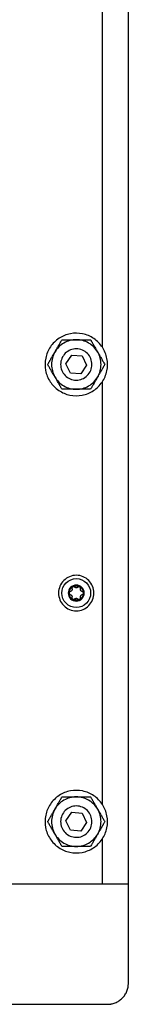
# Model space of a CAD drawing. Header units: millimetres. Extents: x -3787 to 418, y -511 to 3927.
# Tile 25 of 87: x -944 to -902, y -38 to 339. Entities that reach past the tile are written whole.
import ezdxf

# ---------------------------------------------------------------- set-up
doc = ezdxf.new("R2010")
doc.units = ezdxf.units.MM

msp = doc.modelspace()

# ---------------------------------------------------------------- linework, layer by layer
at = {"color": 7, "linetype": 'Continuous', "lineweight": 25}
for p, q in [((-902.01, 7.81), (-902.01, 1745.81)), ((-912.01, 375.58), (-912.01, 213.64)), ((-926, 207.31), (-923.74, 210.62)), ((-923.74, 210.62), (-919.75, 210.31)), ((-919.75, 210.31), (-918.02, 206.7)), ((-924.27, 203.71), (-926, 207.31)), ((-918.02, 206.7), (-920.28, 203.4)), ((-920.28, 203.4), (-924.27, 203.71)), ((-912.01, 200.38), (-912.01, 38.44)), ((-926, 32.11), (-923.74, 35.42)), ((-923.74, 35.42), (-919.75, 35.11)), ((-919.75, 35.11), (-918.02, 31.5)), ((-924.27, 28.51), (-926, 32.11)), ((-918.02, 31.5), (-920.28, 28.2)), ((-920.28, 28.2), (-924.27, 28.51)), ((-912.01, 25.18), (-912.01, 7.81)), ((-912.01, 7.81), (-1930.01, 7.81)), ((-902.01, -30.19), (-902.01, 7.81)), ((-1021.01, -38.19), (-910.01, -38.19))]:
    msp.add_line(p, q, dxfattribs=at)
for points, knots in [([(-910.26, 204.58), (-909.94, 206.11), (-909.93, 207.72), (-910.51, 210.8), (-911.12, 212.29), (-912.84, 214.91), (-913.96, 216.05), (-916.56, 217.82), (-918.04, 218.44), (-921.11, 219.08), (-922.71, 219.09), (-925.8, 218.5), (-927.28, 217.9), (-929.91, 216.18), (-931.05, 215.05), (-932.82, 212.45), (-933.44, 210.98), (-933.76, 209.44)], [0, 0, 0, 0, 0.125, 0.125, 0.25, 0.25, 0.375, 0.375, 0.5, 0.5, 0.625, 0.625, 0.75, 0.75, 0.875, 0.875, 1, 1, 1, 1]), ([(-930.24, 211.76), (-930.19, 211.84), (-930.1, 212), (-929.96, 212.24), (-929.82, 212.49), (-929.67, 212.73), (-929.46, 213.1), (-929.17, 213.6), (-928.83, 214.2), (-928.49, 214.78), (-928.16, 215.35), (-927.83, 215.93), (-927.61, 216.31), (-927.49, 216.51)], [0, 0, 0, 0, 0.048847, 0.097698, 0.146681, 0.195921, 0.245541, 0.372283, 0.501379, 0.620543, 0.742811, 0.869049, 1, 1, 1, 1]), ([(-926.76, 215.24), (-927.48, 214.82), (-928.14, 214.31), (-929.31, 213.14), (-929.82, 212.48), (-930.24, 211.76)], [0, 0, 0, 0, 0.5, 0.5, 1, 1, 1, 1]), ([(-927.49, 216.51), (-927.36, 216.51), (-927.1, 216.51), (-926.72, 216.51), (-926.33, 216.51), (-925.95, 216.51), (-925.58, 216.51), (-925.2, 216.51), (-924.72, 216.51), (-924.12, 216.51), (-923.49, 216.51), (-922.94, 216.51), (-922.47, 216.51), (-922.16, 216.51), (-922.01, 216.51)], [0, 0, 0, 0, 0.075958, 0.150258, 0.223026, 0.294404, 0.364543, 0.433612, 0.50179, 0.630049, 0.756002, 0.837959, 0.919102, 1, 1, 1, 1]), ([(-922.01, 216.51), (-922.84, 216.51), (-923.67, 216.4), (-925.27, 215.97), (-926.04, 215.65), (-926.76, 215.24)], [0, 0, 0, 0, 0.5, 0.5, 1, 1, 1, 1]), ([(-913.78, 211.76), (-914.2, 212.48), (-914.7, 213.14), (-915.88, 214.31), (-916.54, 214.82), (-917.98, 215.65), (-918.75, 215.97), (-920.35, 216.4), (-921.18, 216.51), (-922.01, 216.51)], [0, 0, 0, 0, 0.25, 0.25, 0.5, 0.5, 0.75, 0.75, 1, 1, 1, 1]), ([(-922.01, 216.51), (-921.91, 216.51), (-921.73, 216.51), (-921.45, 216.51), (-921.17, 216.51), (-920.89, 216.51), (-920.46, 216.51), (-919.89, 216.51), (-919.19, 216.51), (-918.52, 216.51), (-917.86, 216.51), (-917.19, 216.51), (-916.75, 216.51), (-916.52, 216.51)], [0, 0, 0, 0, 0.048847, 0.097698, 0.146681, 0.195921, 0.245541, 0.372283, 0.501379, 0.620543, 0.742811, 0.869049, 1, 1, 1, 1]), ([(-916.52, 216.51), (-916.46, 216.4), (-916.33, 216.17), (-916.14, 215.84), (-915.95, 215.51), (-915.76, 215.18), (-915.57, 214.85), (-915.38, 214.53), (-915.14, 214.11), (-914.84, 213.59), (-914.52, 213.04), (-914.25, 212.57), (-914.01, 212.16), (-913.86, 211.89), (-913.78, 211.76)], [0, 0, 0, 0, 0.075767, 0.149883, 0.222476, 0.293685, 0.363661, 0.432569, 0.50059, 0.629173, 0.755436, 0.837586, 0.918917, 1, 1, 1, 1]), ([(-932.98, 207.01), (-932.91, 207.12), (-932.78, 207.34), (-932.59, 207.68), (-932.4, 208.01), (-932.21, 208.34), (-932.02, 208.67), (-931.83, 208.99), (-931.59, 209.41), (-931.29, 209.93), (-930.97, 210.48), (-930.7, 210.95), (-930.47, 211.36), (-930.31, 211.63), (-930.24, 211.76)], [0, 0, 0, 0, 0.075958, 0.150258, 0.223026, 0.294404, 0.364543, 0.433612, 0.50179, 0.630049, 0.756002, 0.837959, 0.919102, 1, 1, 1, 1]), ([(-930.24, 211.76), (-930.65, 211.04), (-930.97, 210.27), (-931.4, 208.67), (-931.51, 207.84), (-931.51, 206.18), (-931.4, 205.35), (-930.97, 203.75), (-930.65, 202.98), (-930.24, 202.26)], [0, 0, 0, 0, 0.25, 0.25, 0.5, 0.5, 0.75, 0.75, 1, 1, 1, 1]), ([(-920.79, 212.88), (-921.56, 213.04), (-922.36, 213.05), (-923.9, 212.76), (-924.65, 212.46), (-925.96, 211.59), (-926.53, 211.03), (-927.41, 209.73), (-927.72, 208.99), (-928.04, 207.46), (-928.05, 206.66), (-927.75, 205.11), (-927.45, 204.37), (-926.59, 203.06), (-926.03, 202.49), (-924.73, 201.61), (-923.99, 201.29), (-923.22, 201.13)], [0, 0, 0, 0, 0.125, 0.125, 0.25, 0.25, 0.375, 0.375, 0.5, 0.5, 0.625, 0.625, 0.75, 0.75, 0.875, 0.875, 1, 1, 1, 1]), ([(-923.22, 201.13), (-922.46, 200.97), (-921.65, 200.97), (-920.11, 201.26), (-919.37, 201.56), (-918.06, 202.43), (-917.49, 202.99), (-916.6, 204.29), (-916.29, 205.02), (-915.97, 206.56), (-915.97, 207.36), (-916.26, 208.91), (-916.56, 209.65), (-917.42, 210.96), (-917.99, 211.53), (-919.29, 212.41), (-920.02, 212.73), (-920.79, 212.88)], [0, 0, 0, 0, 0.125, 0.125, 0.25, 0.25, 0.375, 0.375, 0.5, 0.5, 0.625, 0.625, 0.75, 0.75, 0.875, 0.875, 1, 1, 1, 1]), ([(-913.78, 202.26), (-913.37, 202.98), (-913.05, 203.75), (-912.62, 205.35), (-912.51, 206.18), (-912.51, 207.84), (-912.62, 208.67), (-913.05, 210.27), (-913.37, 211.04), (-913.78, 211.76)], [0, 0, 0, 0, 0.25, 0.25, 0.5, 0.5, 0.75, 0.75, 1, 1, 1, 1]), ([(-913.78, 211.76), (-913.73, 211.68), (-913.64, 211.52), (-913.5, 211.28), (-913.36, 211.03), (-913.22, 210.79), (-913.01, 210.42), (-912.72, 209.93), (-912.38, 209.33), (-912.04, 208.74), (-911.71, 208.17), (-911.37, 207.59), (-911.15, 207.2), (-911.04, 207.01)], [0, 0, 0, 0, 0.04868, 0.097365, 0.14618, 0.195249, 0.244695, 0.370973, 0.499581, 0.619161, 0.74186, 0.868556, 1, 1, 1, 1]), ([(-933.76, 209.44), (-934.08, 207.9), (-934.09, 206.3), (-933.5, 203.22), (-932.9, 201.73), (-931.17, 199.11), (-930.05, 197.97), (-927.45, 196.2), (-925.98, 195.58), (-922.9, 194.94), (-921.3, 194.93), (-918.22, 195.52), (-916.73, 196.12), (-914.11, 197.84), (-912.97, 198.97), (-911.2, 201.56), (-910.58, 203.04), (-910.26, 204.58)], [0, 0, 0, 0, 0.125, 0.125, 0.25, 0.25, 0.375, 0.375, 0.5, 0.5, 0.625, 0.625, 0.75, 0.75, 0.875, 0.875, 1, 1, 1, 1]), ([(-930.24, 202.26), (-930.28, 202.34), (-930.37, 202.5), (-930.51, 202.74), (-930.65, 202.98), (-930.79, 203.23), (-931.01, 203.59), (-931.29, 204.09), (-931.64, 204.69), (-931.98, 205.28), (-932.31, 205.85), (-932.64, 206.43), (-932.86, 206.81), (-932.98, 207.01)], [0, 0, 0, 0, 0.048666, 0.097338, 0.146139, 0.195194, 0.244625, 0.370865, 0.499433, 0.619047, 0.741782, 0.868515, 1, 1, 1, 1]), ([(-911.04, 207.01), (-911.1, 206.9), (-911.23, 206.67), (-911.43, 206.34), (-911.62, 206.01), (-911.81, 205.68), (-912, 205.35), (-912.18, 205.02), (-912.43, 204.6), (-912.73, 204.09), (-913.04, 203.54), (-913.32, 203.06), (-913.55, 202.66), (-913.7, 202.39), (-913.78, 202.26)], [0, 0, 0, 0, 0.075958, 0.150258, 0.223026, 0.294404, 0.364543, 0.433612, 0.50179, 0.630049, 0.756002, 0.837959, 0.919102, 1, 1, 1, 1]), ([(-927.49, 197.51), (-927.56, 197.62), (-927.69, 197.84), (-927.88, 198.18), (-928.07, 198.51), (-928.26, 198.84), (-928.45, 199.16), (-928.64, 199.49), (-928.88, 199.91), (-929.18, 200.43), (-929.49, 200.98), (-929.77, 201.45), (-930, 201.86), (-930.16, 202.12), (-930.24, 202.26)], [0, 0, 0, 0, 0.075743, 0.149837, 0.222408, 0.293596, 0.363552, 0.432441, 0.500442, 0.629066, 0.755367, 0.83754, 0.918894, 1, 1, 1, 1]), ([(-930.24, 202.26), (-929.82, 201.54), (-929.31, 200.88), (-928.14, 199.71), (-927.48, 199.2), (-926.04, 198.37), (-925.27, 198.05), (-923.67, 197.62), (-922.84, 197.51), (-922.01, 197.51)], [0, 0, 0, 0, 0.25, 0.25, 0.5, 0.5, 0.75, 0.75, 1, 1, 1, 1]), ([(-922.01, 197.51), (-921.18, 197.51), (-920.35, 197.62), (-918.75, 198.05), (-917.98, 198.37), (-916.54, 199.2), (-915.88, 199.71), (-914.7, 200.88), (-914.2, 201.54), (-913.78, 202.26)], [0, 0, 0, 0, 0.25, 0.25, 0.5, 0.5, 0.75, 0.75, 1, 1, 1, 1]), ([(-913.78, 202.26), (-913.83, 202.18), (-913.92, 202.02), (-914.06, 201.77), (-914.2, 201.53), (-914.34, 201.29), (-914.55, 200.92), (-914.84, 200.42), (-915.19, 199.82), (-915.53, 199.23), (-915.86, 198.66), (-916.19, 198.09), (-916.41, 197.7), (-916.52, 197.51)], [0, 0, 0, 0, 0.048847, 0.097698, 0.146681, 0.195921, 0.245541, 0.372283, 0.501379, 0.620543, 0.742811, 0.869049, 1, 1, 1, 1]), ([(-922.01, 197.51), (-922.1, 197.51), (-922.29, 197.51), (-922.57, 197.51), (-922.85, 197.51), (-923.13, 197.51), (-923.56, 197.51), (-924.13, 197.51), (-924.83, 197.51), (-925.5, 197.51), (-926.16, 197.51), (-926.83, 197.51), (-927.27, 197.51), (-927.49, 197.51)], [0, 0, 0, 0, 0.048847, 0.097698, 0.146681, 0.195921, 0.245541, 0.372283, 0.501379, 0.620543, 0.742811, 0.869049, 1, 1, 1, 1]), ([(-916.52, 197.51), (-916.65, 197.51), (-916.91, 197.51), (-917.3, 197.51), (-917.68, 197.51), (-918.06, 197.51), (-918.44, 197.51), (-918.81, 197.51), (-919.3, 197.51), (-919.9, 197.51), (-920.53, 197.51), (-921.08, 197.51), (-921.54, 197.51), (-921.85, 197.51), (-922.01, 197.51)], [0, 0, 0, 0, 0.075958, 0.150258, 0.223026, 0.294404, 0.364543, 0.433612, 0.50179, 0.630049, 0.756002, 0.837959, 0.919102, 1, 1, 1, 1]), ([(-922.01, 126.21), (-922.9, 126.21), (-923.79, 126.03), (-925.43, 125.35), (-926.19, 124.85), (-927.45, 123.59), (-927.95, 122.83), (-928.63, 121.19), (-928.81, 120.3), (-928.81, 118.52), (-928.63, 117.63), (-927.95, 115.98), (-927.45, 115.23), (-926.19, 113.97), (-925.43, 113.47), (-923.79, 112.79), (-922.9, 112.61), (-922.01, 112.61)], [0, 0, 0, 0, 0.125, 0.125, 0.25, 0.25, 0.375, 0.375, 0.5, 0.5, 0.625, 0.625, 0.75, 0.75, 0.875, 0.875, 1, 1, 1, 1]), ([(-922.01, 113.89), (-923.47, 113.89), (-924.88, 114.47), (-926.95, 116.54), (-927.53, 117.95), (-927.53, 120.87), (-926.95, 122.28), (-924.88, 124.35), (-923.47, 124.93), (-922.01, 124.93)], [0, 0, 0, 0, 0.25, 0.25, 0.5, 0.5, 0.75, 0.75, 1, 1, 1, 1]), ([(-922.01, 112.61), (-921.12, 112.61), (-920.23, 112.79), (-918.58, 113.47), (-917.83, 113.97), (-916.57, 115.23), (-916.07, 115.98), (-915.38, 117.63), (-915.21, 118.52), (-915.21, 120.3), (-915.38, 121.19), (-916.07, 122.83), (-916.57, 123.59), (-917.83, 124.85), (-918.58, 125.35), (-920.23, 126.03), (-921.12, 126.21), (-922.01, 126.21)], [0, 0, 0, 0, 0.125, 0.125, 0.25, 0.25, 0.375, 0.375, 0.5, 0.5, 0.625, 0.625, 0.75, 0.75, 0.875, 0.875, 1, 1, 1, 1]), ([(-922.01, 124.93), (-920.54, 124.93), (-919.14, 124.35), (-917.07, 122.28), (-916.49, 120.87), (-916.49, 117.95), (-917.07, 116.54), (-919.14, 114.47), (-920.54, 113.89), (-922.01, 113.89)], [0, 0, 0, 0, 0.25, 0.25, 0.5, 0.5, 0.75, 0.75, 1, 1, 1, 1]), ([(-922.01, 122.47), (-922.82, 122.47), (-923.6, 122.15), (-924.75, 121), (-925.07, 120.22), (-925.07, 118.6), (-924.75, 117.82), (-923.6, 116.67), (-922.82, 116.35), (-922.01, 116.35)], [0, 0, 0, 0, 0.25, 0.25, 0.5, 0.5, 0.75, 0.75, 1, 1, 1, 1]), ([(-924.77, 119.41), (-924.77, 119.46), (-924.77, 119.55), (-924.75, 119.69), (-924.74, 119.83), (-924.71, 119.97), (-924.66, 120.18), (-924.57, 120.46), (-924.41, 120.79), (-924.2, 121.1), (-923.99, 121.34), (-923.78, 121.53), (-923.59, 121.68), (-923.46, 121.76), (-923.39, 121.8)], [0, 0, 0, 0, 0.049249, 0.098316, 0.147332, 0.196427, 0.245731, 0.372789, 0.500023, 0.627081, 0.754315, 0.836273, 0.917965, 1, 1, 1, 1]), ([(-923.66, 121.1), (-923.65, 121.07), (-923.64, 121.01), (-923.62, 120.93), (-923.62, 120.84), (-923.63, 120.73), (-923.66, 120.58), (-923.73, 120.41), (-923.84, 120.25), (-923.98, 120.13), (-924.13, 120.04), (-924.24, 120.01), (-924.3, 119.99)], [0, 0, 0, 0, 0.0696477, 0.1344877, 0.1946062, 0.2501117, 0.3788928, 0.4991802, 0.6199817, 0.7493242, 0.8651669, 1, 1, 1, 1]), ([(-923.39, 121.8), (-923.41, 121.79), (-923.45, 121.76), (-923.5, 121.72), (-923.55, 121.67), (-923.59, 121.61), (-923.62, 121.55), (-923.66, 121.47), (-923.69, 121.36), (-923.69, 121.23), (-923.67, 121.14), (-923.66, 121.1)], [0, 0, 0, 0, 0.083058, 0.1652653, 0.2473517, 0.3300716, 0.4141835, 0.5004296, 0.6665928, 0.8311085, 1, 1, 1, 1]), ([(-923.39, 121.8), (-923.35, 121.82), (-923.26, 121.87), (-923.13, 121.93), (-923, 121.99), (-922.86, 122.04), (-922.69, 122.09), (-922.49, 122.13), (-922.25, 122.16), (-922.09, 122.17), (-922.01, 122.17)], [0, 0, 0, 0, 0.100225, 0.200067, 0.299801, 0.399704, 0.500049, 0.666829, 0.833053, 1, 1, 1, 1]), ([(-923.09, 121.88), (-923.11, 121.88), (-923.17, 121.88), (-923.24, 121.86), (-923.32, 121.84), (-923.36, 121.81), (-923.39, 121.8)], [0, 0, 0, 0, 0.254015, 0.503467, 0.751189, 1, 1, 1, 1]), ([(-922.65, 121.69), (-922.66, 121.7), (-922.69, 121.73), (-922.74, 121.77), (-922.8, 121.81), (-922.87, 121.84), (-922.97, 121.87), (-923.05, 121.88), (-923.09, 121.88)], [0, 0, 0, 0, 0.13406, 0.267042, 0.400106, 0.53445, 0.769681, 1, 1, 1, 1]), ([(-922.01, 121.41), (-922.03, 121.41), (-922.08, 121.41), (-922.15, 121.42), (-922.23, 121.44), (-922.3, 121.46), (-922.4, 121.5), (-922.52, 121.57), (-922.6, 121.65), (-922.65, 121.69)], [0, 0, 0, 0, 0.094967, 0.192047, 0.291667, 0.394222, 0.500073, 0.731133, 1, 1, 1, 1]), ([(-922.01, 116.35), (-920.32, 116.35), (-918.95, 117.72), (-918.95, 121.1), (-920.32, 122.47), (-922.01, 122.47)], [0, 0, 0, 0, 0.5, 0.5, 1, 1, 1, 1]), ([(-922.01, 122.17), (-921.96, 122.17), (-921.86, 122.17), (-921.72, 122.16), (-921.58, 122.14), (-921.43, 122.11), (-921.26, 122.07), (-921.06, 122.01), (-920.84, 121.91), (-920.7, 121.84), (-920.63, 121.8)], [0, 0, 0, 0, 0.100225, 0.200067, 0.299801, 0.399704, 0.500049, 0.666829, 0.833053, 1, 1, 1, 1]), ([(-921.37, 121.69), (-921.39, 121.67), (-921.43, 121.62), (-921.5, 121.57), (-921.57, 121.52), (-921.66, 121.48), (-921.76, 121.44), (-921.89, 121.41), (-921.97, 121.41), (-922.01, 121.41)], [0, 0, 0, 0, 0.1394401, 0.2692395, 0.3895717, 0.5006551, 0.6749496, 0.8407894, 1, 1, 1, 1]), ([(-920.93, 121.88), (-920.95, 121.88), (-920.99, 121.88), (-921.05, 121.87), (-921.1, 121.85), (-921.18, 121.83), (-921.28, 121.78), (-921.34, 121.72), (-921.37, 121.69)], [0, 0, 0, 0, 0.115084, 0.230621, 0.347395, 0.466183, 0.733228, 1, 1, 1, 1]), ([(-920.63, 121.8), (-920.65, 121.81), (-920.7, 121.84), (-920.77, 121.86), (-920.85, 121.88), (-920.9, 121.88), (-920.93, 121.88)], [0, 0, 0, 0, 0.248811, 0.496533, 0.745985, 1, 1, 1, 1]), ([(-920.63, 121.8), (-920.59, 121.78), (-920.51, 121.73), (-920.39, 121.65), (-920.28, 121.56), (-920.17, 121.47), (-920.01, 121.32), (-919.82, 121.1), (-919.61, 120.79), (-919.45, 120.46), (-919.34, 120.15), (-919.29, 119.88), (-919.25, 119.65), (-919.25, 119.49), (-919.25, 119.41)], [0, 0, 0, 0, 0.049249, 0.098316, 0.147332, 0.196427, 0.245731, 0.372789, 0.500023, 0.627081, 0.754315, 0.836273, 0.917965, 1, 1, 1, 1]), ([(-920.35, 121.1), (-920.35, 121.13), (-920.33, 121.18), (-920.33, 121.25), (-920.33, 121.33), (-920.34, 121.41), (-920.37, 121.5), (-920.42, 121.61), (-920.51, 121.72), (-920.59, 121.77), (-920.63, 121.8)], [0, 0, 0, 0, 0.102247, 0.202107, 0.300825, 0.399709, 0.50007, 0.670267, 0.834894, 1, 1, 1, 1]), ([(-919.71, 119.99), (-919.74, 120), (-919.8, 120.02), (-919.89, 120.05), (-919.96, 120.09), (-920.06, 120.15), (-920.17, 120.25), (-920.28, 120.4), (-920.36, 120.58), (-920.39, 120.75), (-920.4, 120.93), (-920.37, 121.04), (-920.35, 121.1)], [0, 0, 0, 0, 0.069648, 0.134488, 0.194606, 0.250112, 0.378893, 0.49918, 0.619982, 0.749324, 0.865167, 1, 1, 1, 1]), ([(-924.3, 119.99), (-924.33, 119.99), (-924.38, 119.97), (-924.45, 119.94), (-924.51, 119.9), (-924.57, 119.85), (-924.64, 119.78), (-924.71, 119.68), (-924.76, 119.55), (-924.76, 119.46), (-924.77, 119.41)], [0, 0, 0, 0, 0.102247, 0.202107, 0.300825, 0.399709, 0.50007, 0.670267, 0.834894, 1, 1, 1, 1]), ([(-923.39, 117.02), (-923.43, 117.04), (-923.51, 117.09), (-923.63, 117.17), (-923.74, 117.26), (-923.85, 117.35), (-924.01, 117.5), (-924.2, 117.72), (-924.4, 118.02), (-924.57, 118.36), (-924.67, 118.66), (-924.73, 118.94), (-924.76, 119.17), (-924.77, 119.33), (-924.77, 119.41)], [0, 0, 0, 0, 0.049249, 0.098316, 0.147332, 0.196427, 0.245731, 0.372789, 0.500023, 0.627081, 0.754315, 0.836273, 0.917965, 1, 1, 1, 1]), ([(-924.77, 119.41), (-924.77, 119.39), (-924.77, 119.34), (-924.75, 119.27), (-924.73, 119.2), (-924.71, 119.14), (-924.67, 119.08), (-924.62, 119.01), (-924.54, 118.93), (-924.42, 118.86), (-924.34, 118.84), (-924.3, 118.82)], [0, 0, 0, 0, 0.083058, 0.165265, 0.247352, 0.330072, 0.414184, 0.50043, 0.666593, 0.831108, 1, 1, 1, 1]), ([(-924.3, 118.82), (-924.27, 118.82), (-924.21, 118.8), (-924.13, 118.77), (-924.06, 118.73), (-923.96, 118.66), (-923.85, 118.57), (-923.73, 118.41), (-923.66, 118.24), (-923.62, 118.06), (-923.62, 117.88), (-923.65, 117.77), (-923.66, 117.71)], [0, 0, 0, 0, 0.0696477, 0.1344877, 0.1946062, 0.2501117, 0.3788928, 0.4991802, 0.6199818, 0.7493243, 0.865167, 1, 1, 1, 1]), ([(-923.39, 117.02), (-923.41, 117.03), (-923.45, 117.06), (-923.5, 117.1), (-923.55, 117.15), (-923.59, 117.21), (-923.62, 117.27), (-923.66, 117.35), (-923.69, 117.45), (-923.69, 117.59), (-923.67, 117.67), (-923.66, 117.71)], [0, 0, 0, 0, 0.080783, 0.162359, 0.244941, 0.328733, 0.413933, 0.500725, 0.653903, 0.820129, 1, 1, 1, 1]), ([(-922.65, 117.13), (-922.66, 117.11), (-922.7, 117.08), (-922.75, 117.04), (-922.81, 117.01), (-922.87, 116.98), (-922.93, 116.96), (-923.01, 116.94), (-923.12, 116.93), (-923.26, 116.96), (-923.35, 117), (-923.39, 117.02)], [0, 0, 0, 0, 0.091865, 0.180251, 0.26522, 0.346842, 0.425196, 0.500373, 0.67197, 0.837978, 1, 1, 1, 1]), ([(-920.63, 117.02), (-920.67, 117), (-920.75, 116.95), (-920.88, 116.89), (-921.01, 116.83), (-921.14, 116.79), (-921.35, 116.72), (-921.64, 116.67), (-922.01, 116.64), (-922.38, 116.67), (-922.69, 116.73), (-922.96, 116.82), (-923.18, 116.91), (-923.32, 116.98), (-923.39, 117.02)], [0, 0, 0, 0, 0.049249, 0.098316, 0.147332, 0.196427, 0.245731, 0.372789, 0.500023, 0.627081, 0.754315, 0.836273, 0.917965, 1, 1, 1, 1]), ([(-922.65, 117.13), (-922.63, 117.15), (-922.58, 117.2), (-922.51, 117.25), (-922.44, 117.3), (-922.36, 117.34), (-922.25, 117.38), (-922.13, 117.4), (-922.05, 117.41), (-922.01, 117.41)], [0, 0, 0, 0, 0.13944, 0.269239, 0.389572, 0.500655, 0.67495, 0.840789, 1, 1, 1, 1]), ([(-922.01, 117.41), (-921.98, 117.41), (-921.94, 117.41), (-921.86, 117.4), (-921.79, 117.38), (-921.72, 117.36), (-921.62, 117.32), (-921.49, 117.25), (-921.41, 117.17), (-921.37, 117.13)], [0, 0, 0, 0, 0.094967, 0.192047, 0.291667, 0.394222, 0.500073, 0.731133, 1, 1, 1, 1]), ([(-921.37, 117.13), (-921.35, 117.11), (-921.31, 117.08), (-921.25, 117.03), (-921.18, 116.99), (-921.11, 116.96), (-921.01, 116.94), (-920.89, 116.93), (-920.75, 116.96), (-920.67, 117), (-920.63, 117.02)], [0, 0, 0, 0, 0.102247, 0.202107, 0.300825, 0.399708, 0.500069, 0.670266, 0.834893, 1, 1, 1, 1]), ([(-919.25, 119.41), (-919.25, 119.36), (-919.25, 119.27), (-919.26, 119.13), (-919.28, 118.98), (-919.3, 118.85), (-919.35, 118.63), (-919.45, 118.36), (-919.61, 118.03), (-919.82, 117.72), (-920.03, 117.48), (-920.24, 117.29), (-920.43, 117.14), (-920.56, 117.06), (-920.63, 117.02)], [0, 0, 0, 0, 0.049249, 0.098316, 0.147332, 0.196427, 0.245731, 0.372789, 0.500023, 0.627081, 0.754315, 0.836273, 0.917965, 1, 1, 1, 1]), ([(-920.63, 117.02), (-920.61, 117.03), (-920.57, 117.06), (-920.51, 117.1), (-920.47, 117.15), (-920.43, 117.21), (-920.39, 117.27), (-920.35, 117.35), (-920.33, 117.46), (-920.32, 117.59), (-920.34, 117.67), (-920.35, 117.71)], [0, 0, 0, 0, 0.083058, 0.165265, 0.247352, 0.330072, 0.414184, 0.50043, 0.666593, 0.831108, 1, 1, 1, 1]), ([(-920.35, 117.71), (-920.36, 117.75), (-920.38, 117.8), (-920.39, 117.89), (-920.39, 117.98), (-920.39, 118.09), (-920.36, 118.24), (-920.28, 118.41), (-920.17, 118.56), (-920.04, 118.68), (-919.88, 118.78), (-919.77, 118.81), (-919.71, 118.82)], [0, 0, 0, 0, 0.069648, 0.134488, 0.194606, 0.250112, 0.378893, 0.49918, 0.619982, 0.749324, 0.865167, 1, 1, 1, 1]), ([(-919.25, 119.41), (-919.25, 119.43), (-919.25, 119.48), (-919.26, 119.55), (-919.28, 119.61), (-919.31, 119.68), (-919.34, 119.74), (-919.4, 119.81), (-919.48, 119.89), (-919.59, 119.96), (-919.67, 119.98), (-919.71, 119.99)], [0, 0, 0, 0, 0.083058, 0.165265, 0.247352, 0.330072, 0.414184, 0.50043, 0.666593, 0.831108, 1, 1, 1, 1]), ([(-919.71, 118.82), (-919.69, 118.83), (-919.64, 118.84), (-919.57, 118.88), (-919.5, 118.92), (-919.44, 118.97), (-919.37, 119.04), (-919.31, 119.14), (-919.26, 119.27), (-919.25, 119.36), (-919.25, 119.41)], [0, 0, 0, 0, 0.102247, 0.202107, 0.300825, 0.399709, 0.50007, 0.670267, 0.834894, 1, 1, 1, 1]), ([(-910.26, 29.38), (-909.94, 30.91), (-909.93, 32.52), (-910.51, 35.6), (-911.12, 37.09), (-912.84, 39.71), (-913.96, 40.85), (-916.56, 42.62), (-918.04, 43.24), (-921.11, 43.88), (-922.71, 43.89), (-925.8, 43.3), (-927.28, 42.7), (-929.91, 40.98), (-931.05, 39.85), (-932.82, 37.25), (-933.44, 35.78), (-933.76, 34.24)], [0, 0, 0, 0, 0.125, 0.125, 0.25, 0.25, 0.375, 0.375, 0.5, 0.5, 0.625, 0.625, 0.75, 0.75, 0.875, 0.875, 1, 1, 1, 1]), ([(-930.24, 36.56), (-930.19, 36.64), (-930.1, 36.8), (-929.96, 37.04), (-929.82, 37.29), (-929.67, 37.53), (-929.46, 37.9), (-929.17, 38.4), (-928.83, 39), (-928.49, 39.58), (-928.16, 40.15), (-927.83, 40.73), (-927.61, 41.11), (-927.49, 41.31)], [0, 0, 0, 0, 0.0488465, 0.0976979, 0.146681, 0.1959209, 0.2455409, 0.3722826, 0.5013791, 0.6205427, 0.7428114, 0.8690492, 1, 1, 1, 1]), ([(-926.76, 40.04), (-927.48, 39.62), (-928.14, 39.11), (-929.31, 37.94), (-929.82, 37.28), (-930.24, 36.56)], [0, 0, 0, 0, 0.5, 0.5, 1, 1, 1, 1]), ([(-920.79, 37.68), (-921.56, 37.84), (-922.36, 37.85), (-923.9, 37.56), (-924.65, 37.26), (-925.96, 36.39), (-926.53, 35.83), (-927.41, 34.53), (-927.72, 33.79), (-928.04, 32.26), (-928.05, 31.46), (-927.75, 29.91), (-927.45, 29.17), (-926.59, 27.86), (-926.03, 27.29), (-924.73, 26.41), (-923.99, 26.09), (-923.22, 25.93)], [0, 0, 0, 0, 0.125, 0.125, 0.25, 0.25, 0.375, 0.375, 0.5, 0.5, 0.625, 0.625, 0.75, 0.75, 0.875, 0.875, 1, 1, 1, 1]), ([(-927.49, 41.31), (-927.36, 41.31), (-927.1, 41.31), (-926.72, 41.31), (-926.33, 41.31), (-925.95, 41.31), (-925.58, 41.31), (-925.2, 41.31), (-924.72, 41.31), (-924.12, 41.31), (-923.49, 41.31), (-922.94, 41.31), (-922.47, 41.31), (-922.16, 41.31), (-922.01, 41.31)], [0, 0, 0, 0, 0.0759584, 0.1502581, 0.2230264, 0.2944037, 0.3645433, 0.433612, 0.50179, 0.6300486, 0.7560024, 0.8379594, 0.9191022, 1, 1, 1, 1]), ([(-922.01, 41.31), (-922.84, 41.31), (-923.67, 41.2), (-925.27, 40.77), (-926.04, 40.45), (-926.76, 40.04)], [0, 0, 0, 0, 0.5, 0.5, 1, 1, 1, 1]), ([(-913.78, 36.56), (-914.2, 37.28), (-914.7, 37.94), (-915.88, 39.11), (-916.54, 39.62), (-917.98, 40.45), (-918.75, 40.77), (-920.35, 41.2), (-921.18, 41.31), (-922.01, 41.31)], [0, 0, 0, 0, 0.25, 0.25, 0.5, 0.5, 0.75, 0.75, 1, 1, 1, 1]), ([(-922.01, 41.31), (-921.91, 41.31), (-921.73, 41.31), (-921.45, 41.31), (-921.17, 41.31), (-920.89, 41.31), (-920.46, 41.31), (-919.89, 41.31), (-919.19, 41.31), (-918.52, 41.31), (-917.86, 41.31), (-917.19, 41.31), (-916.75, 41.31), (-916.52, 41.31)], [0, 0, 0, 0, 0.048847, 0.097698, 0.146681, 0.195921, 0.245541, 0.372283, 0.501379, 0.620543, 0.742811, 0.869049, 1, 1, 1, 1]), ([(-916.52, 41.31), (-916.46, 41.2), (-916.33, 40.97), (-916.14, 40.64), (-915.95, 40.31), (-915.76, 39.98), (-915.57, 39.65), (-915.38, 39.33), (-915.14, 38.91), (-914.84, 38.39), (-914.52, 37.84), (-914.25, 37.37), (-914.01, 36.96), (-913.86, 36.69), (-913.78, 36.56)], [0, 0, 0, 0, 0.0757667, 0.1498833, 0.2224763, 0.2936847, 0.3636606, 0.4325695, 0.5005897, 0.6291735, 0.7554365, 0.8375863, 0.9189166, 1, 1, 1, 1]), ([(-933.76, 34.24), (-934.08, 32.7), (-934.09, 31.1), (-933.5, 28.02), (-932.9, 26.53), (-931.17, 23.91), (-930.05, 22.77), (-927.45, 21), (-925.98, 20.38), (-922.9, 19.74), (-921.3, 19.73), (-918.22, 20.32), (-916.73, 20.92), (-914.11, 22.64), (-912.97, 23.77), (-911.2, 26.36), (-910.58, 27.84), (-910.26, 29.38)], [0, 0, 0, 0, 0.125, 0.125, 0.25, 0.25, 0.375, 0.375, 0.5, 0.5, 0.625, 0.625, 0.75, 0.75, 0.875, 0.875, 1, 1, 1, 1]), ([(-932.98, 31.81), (-932.91, 31.92), (-932.78, 32.14), (-932.59, 32.48), (-932.4, 32.81), (-932.21, 33.14), (-932.02, 33.47), (-931.83, 33.79), (-931.59, 34.21), (-931.29, 34.73), (-930.97, 35.28), (-930.7, 35.75), (-930.47, 36.16), (-930.31, 36.43), (-930.24, 36.56)], [0, 0, 0, 0, 0.075958, 0.150258, 0.223026, 0.294404, 0.364543, 0.433612, 0.50179, 0.630049, 0.756002, 0.837959, 0.919102, 1, 1, 1, 1]), ([(-930.24, 36.56), (-930.65, 35.84), (-930.97, 35.07), (-931.4, 33.47), (-931.51, 32.64), (-931.51, 30.98), (-931.4, 30.15), (-930.97, 28.55), (-930.65, 27.78), (-930.24, 27.06)], [0, 0, 0, 0, 0.25, 0.25, 0.5, 0.5, 0.75, 0.75, 1, 1, 1, 1]), ([(-923.22, 25.93), (-922.46, 25.77), (-921.65, 25.77), (-920.11, 26.06), (-919.37, 26.36), (-918.06, 27.23), (-917.49, 27.79), (-916.6, 29.09), (-916.29, 29.82), (-915.97, 31.36), (-915.97, 32.16), (-916.26, 33.71), (-916.56, 34.45), (-917.42, 35.76), (-917.99, 36.33), (-919.29, 37.21), (-920.02, 37.53), (-920.79, 37.68)], [0, 0, 0, 0, 0.125, 0.125, 0.25, 0.25, 0.375, 0.375, 0.5, 0.5, 0.625, 0.625, 0.75, 0.75, 0.875, 0.875, 1, 1, 1, 1]), ([(-913.78, 27.06), (-913.37, 27.78), (-913.05, 28.55), (-912.62, 30.15), (-912.51, 30.98), (-912.51, 32.64), (-912.62, 33.47), (-913.05, 35.07), (-913.37, 35.84), (-913.78, 36.56)], [0, 0, 0, 0, 0.25, 0.25, 0.5, 0.5, 0.75, 0.75, 1, 1, 1, 1]), ([(-913.78, 36.56), (-913.73, 36.48), (-913.64, 36.32), (-913.5, 36.08), (-913.36, 35.83), (-913.22, 35.59), (-913.01, 35.22), (-912.72, 34.73), (-912.38, 34.13), (-912.04, 33.54), (-911.71, 32.97), (-911.37, 32.39), (-911.15, 32), (-911.04, 31.81)], [0, 0, 0, 0, 0.04868, 0.097365, 0.14618, 0.195249, 0.244695, 0.370973, 0.499581, 0.619161, 0.74186, 0.868556, 1, 1, 1, 1]), ([(-930.24, 27.06), (-930.28, 27.14), (-930.37, 27.3), (-930.51, 27.54), (-930.65, 27.78), (-930.79, 28.03), (-931.01, 28.39), (-931.29, 28.89), (-931.64, 29.49), (-931.98, 30.08), (-932.31, 30.65), (-932.64, 31.23), (-932.86, 31.61), (-932.98, 31.81)], [0, 0, 0, 0, 0.048666, 0.097338, 0.146139, 0.195194, 0.244625, 0.370865, 0.499433, 0.619047, 0.741782, 0.868515, 1, 1, 1, 1]), ([(-911.04, 31.81), (-911.1, 31.7), (-911.23, 31.47), (-911.43, 31.14), (-911.62, 30.81), (-911.81, 30.48), (-912, 30.15), (-912.18, 29.82), (-912.43, 29.4), (-912.73, 28.89), (-913.04, 28.34), (-913.32, 27.86), (-913.55, 27.46), (-913.7, 27.19), (-913.78, 27.06)], [0, 0, 0, 0, 0.075958, 0.150258, 0.223026, 0.294404, 0.364543, 0.433612, 0.50179, 0.630049, 0.756002, 0.837959, 0.919102, 1, 1, 1, 1]), ([(-930.24, 27.06), (-929.82, 26.34), (-929.31, 25.68), (-928.14, 24.51), (-927.48, 24), (-926.04, 23.17), (-925.27, 22.85), (-923.67, 22.42), (-922.84, 22.31), (-922.01, 22.31)], [0, 0, 0, 0, 0.25, 0.25, 0.5, 0.5, 0.75, 0.75, 1, 1, 1, 1]), ([(-927.49, 22.31), (-927.56, 22.42), (-927.69, 22.64), (-927.88, 22.98), (-928.07, 23.31), (-928.26, 23.64), (-928.45, 23.96), (-928.64, 24.29), (-928.88, 24.71), (-929.18, 25.23), (-929.49, 25.78), (-929.77, 26.25), (-930, 26.66), (-930.16, 26.92), (-930.24, 27.06)], [0, 0, 0, 0, 0.075743, 0.149837, 0.222408, 0.293596, 0.363552, 0.432441, 0.500442, 0.629066, 0.755367, 0.83754, 0.918894, 1, 1, 1, 1]), ([(-922.01, 22.31), (-921.18, 22.31), (-920.35, 22.42), (-918.75, 22.85), (-917.98, 23.17), (-916.54, 24), (-915.88, 24.51), (-914.7, 25.68), (-914.2, 26.34), (-913.78, 27.06)], [0, 0, 0, 0, 0.25, 0.25, 0.5, 0.5, 0.75, 0.75, 1, 1, 1, 1]), ([(-913.78, 27.06), (-913.83, 26.98), (-913.92, 26.82), (-914.06, 26.57), (-914.2, 26.33), (-914.34, 26.09), (-914.55, 25.72), (-914.84, 25.22), (-915.19, 24.62), (-915.53, 24.03), (-915.86, 23.46), (-916.19, 22.89), (-916.41, 22.5), (-916.52, 22.31)], [0, 0, 0, 0, 0.048847, 0.097698, 0.146681, 0.195921, 0.245541, 0.372283, 0.501379, 0.620543, 0.742811, 0.869049, 1, 1, 1, 1]), ([(-922.01, 22.31), (-922.1, 22.31), (-922.29, 22.31), (-922.57, 22.31), (-922.85, 22.31), (-923.13, 22.31), (-923.56, 22.31), (-924.13, 22.31), (-924.83, 22.31), (-925.5, 22.31), (-926.16, 22.31), (-926.83, 22.31), (-927.27, 22.31), (-927.49, 22.31)], [0, 0, 0, 0, 0.048847, 0.097698, 0.146681, 0.195921, 0.245541, 0.372283, 0.501379, 0.620543, 0.742811, 0.869049, 1, 1, 1, 1]), ([(-916.52, 22.31), (-916.65, 22.31), (-916.91, 22.31), (-917.3, 22.31), (-917.68, 22.31), (-918.06, 22.31), (-918.44, 22.31), (-918.81, 22.31), (-919.3, 22.31), (-919.9, 22.31), (-920.53, 22.31), (-921.08, 22.31), (-921.54, 22.31), (-921.85, 22.31), (-922.01, 22.31)], [0, 0, 0, 0, 0.0759584, 0.1502581, 0.2230264, 0.2944037, 0.3645433, 0.433612, 0.50179, 0.6300486, 0.7560024, 0.8379594, 0.9191022, 1, 1, 1, 1]), ([(-902.01, 7.81), (-902.01, 7.81), (-902.01, 7.81), (-902.02, 7.81), (-902.05, 7.81), (-902.08, 7.81), (-902.12, 7.81), (-902.21, 7.81), (-902.38, 7.81), (-902.7, 7.81), (-903.11, 7.81), (-903.8, 7.81), (-904.89, 7.81), (-906.22, 7.81), (-907.4, 7.81), (-908.31, 7.81), (-909.24, 7.81), (-910.07, 7.81), (-910.79, 7.81), (-911.4, 7.81), (-911.8, 7.81), (-912.01, 7.81)], [0, 0, 0, 0, 0.019453, 0.038872, 0.058275, 0.077679, 0.097104, 0.116567, 0.178313, 0.240094, 0.304415, 0.368769, 0.500007, 0.631244, 0.695565, 0.75992, 0.821667, 0.883447, 0.922314, 0.961117, 1, 1, 1, 1]), ([(-910.01, -38.19), (-909.91, -38.19), (-909.71, -38.19), (-909.42, -38.17), (-909.13, -38.14), (-908.84, -38.11), (-908.39, -38.03), (-907.79, -37.89), (-907.05, -37.64), (-906.32, -37.31), (-905.38, -36.76), (-904.31, -35.89), (-903.44, -34.82), (-902.89, -33.88), (-902.56, -33.15), (-902.31, -32.41), (-902.15, -31.74), (-902.06, -31.17), (-902.02, -30.68), (-902.01, -30.35), (-902.01, -30.19)], [0, 0, 0, 0, 0.0233375, 0.0466315, 0.0699132, 0.0932139, 0.1165649, 0.1783076, 0.2400921, 0.304409, 0.3687678, 0.5000057, 0.6312436, 0.6955604, 0.7599193, 0.821662, 0.8834464, 0.9223124, 0.9611152, 1, 1, 1, 1])]:
    msp.add_open_spline(points, degree=3, knots=knots, dxfattribs=at)

doc.saveas('drawing.dxf')
